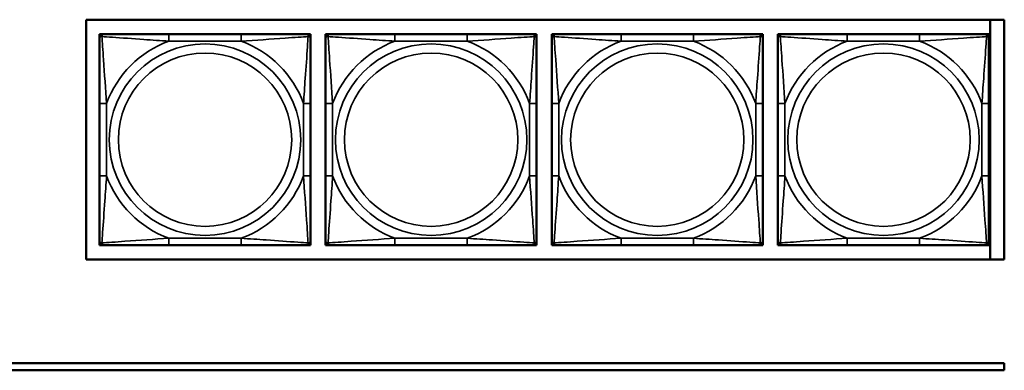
# Model space of a CAD drawing. Header units: inches. Extents: x 3.3 to 44.7, y 1.4 to 39.2.
# Tile 46 of 85: x 30.8 to 33.5, y 7.9 to 8.9. Entities that reach past the tile are written whole.
import ezdxf

# ---------------------------------------------------------------- set-up
doc = ezdxf.new("R2010")
doc.units = ezdxf.units.IN
doc.header["$MEASUREMENT"] = 0
doc.layers.add('Visible (ANSI)', color=7, linetype='Continuous', lineweight=50)
doc.layers.add('Visible Narrow (ANSI)', color=7, linetype='Continuous', lineweight=35)

msp = doc.modelspace()

# ---------------------------------------------------------------- linework, layer by layer
at = {"layer": 'Visible (ANSI)'}
for p, q in [((30.9803, 8.2134), (30.9803, 8.884)), ((30.9803, 8.884), (33.5485, 8.884)), ((33.5093, 8.884), (33.5093, 8.2134)), ((33.5485, 8.884), (33.5485, 8.2134)), ((31.0171, 8.8437), (31.023, 8.8437)), ((31.0171, 8.8378), (31.0171, 8.8437)), ((31.023, 8.8437), (31.0289, 8.8437)), ((31.4136, 8.8437), (31.2113, 8.8437)), ((31.5959, 8.8437), (31.6018, 8.8437)), ((31.6018, 8.8437), (31.6077, 8.8437)), ((31.6077, 8.8437), (31.6077, 8.8378)), ((31.6497, 8.8437), (31.6556, 8.8437)), ((31.6497, 8.8378), (31.6497, 8.8437)), ((31.6556, 8.8437), (31.6615, 8.8437)), ((32.0461, 8.8437), (31.8438, 8.8437)), ((32.2284, 8.8437), (32.2343, 8.8437)), ((32.2343, 8.8437), (32.2402, 8.8437)), ((32.2402, 8.8437), (32.2402, 8.8378)), ((32.2822, 8.8437), (32.2881, 8.8437)), ((32.2822, 8.8378), (32.2822, 8.8437)), ((32.2881, 8.8437), (32.294, 8.8437)), ((32.6787, 8.8437), (32.4764, 8.8437)), ((32.861, 8.8437), (32.8669, 8.8437)), ((32.8669, 8.8437), (32.8728, 8.8437)), ((32.8728, 8.8437), (32.8728, 8.8378)), ((32.9152, 8.8437), (32.9211, 8.8437)), ((32.9152, 8.8378), (32.9152, 8.8437)), ((32.9211, 8.8437), (32.927, 8.8437)), ((33.3116, 8.8437), (33.1093, 8.8437)), ((33.4939, 8.8437), (33.4998, 8.8437)), ((33.4998, 8.8437), (33.5057, 8.8437)), ((33.5057, 8.8437), (33.5057, 8.8378)), ((31.0171, 8.8319), (31.0171, 8.8378)), ((31.6077, 8.8378), (31.6077, 8.8319)), ((31.6497, 8.8319), (31.6497, 8.8378)), ((32.2402, 8.8378), (32.2402, 8.8319)), ((32.2822, 8.8319), (32.2822, 8.8378)), ((32.8728, 8.8378), (32.8728, 8.8319)), ((32.9152, 8.8319), (32.9152, 8.8378)), ((33.5057, 8.8378), (33.5057, 8.8319)), ((31.0171, 8.6496), (31.0171, 8.4473)), ((31.6077, 8.4473), (31.6077, 8.6496)), ((31.6497, 8.6496), (31.6497, 8.4473)), ((32.2402, 8.4473), (32.2402, 8.6496)), ((32.2822, 8.6496), (32.2822, 8.4473)), ((32.8728, 8.4473), (32.8728, 8.6496)), ((32.9152, 8.6496), (32.9152, 8.4473)), ((33.5057, 8.4473), (33.5057, 8.6496)), ((31.0171, 8.259), (31.0171, 8.2649)), ((31.6077, 8.2649), (31.6077, 8.259)), ((31.6497, 8.259), (31.6497, 8.2649)), ((32.2402, 8.2649), (32.2402, 8.259)), ((32.2822, 8.259), (32.2822, 8.2649)), ((32.8728, 8.2649), (32.8728, 8.259)), ((32.9152, 8.259), (32.9152, 8.2649)), ((33.5057, 8.2649), (33.5057, 8.259)), ((31.0171, 8.2531), (31.0171, 8.259)), ((31.023, 8.2531), (31.0171, 8.2531)), ((31.0289, 8.2531), (31.023, 8.2531)), ((31.2113, 8.2531), (31.4136, 8.2531)), ((31.6018, 8.2531), (31.5959, 8.2531)), ((31.6077, 8.2531), (31.6018, 8.2531)), ((31.6077, 8.259), (31.6077, 8.2531)), ((31.6497, 8.2531), (31.6497, 8.259)), ((31.6556, 8.2531), (31.6497, 8.2531)), ((31.6615, 8.2531), (31.6556, 8.2531)), ((31.8438, 8.2531), (32.0461, 8.2531)), ((32.2343, 8.2531), (32.2284, 8.2531)), ((32.2402, 8.2531), (32.2343, 8.2531)), ((32.2402, 8.259), (32.2402, 8.2531)), ((32.2822, 8.2531), (32.2822, 8.259)), ((32.2881, 8.2531), (32.2822, 8.2531)), ((32.294, 8.2531), (32.2881, 8.2531)), ((32.4764, 8.2531), (32.6787, 8.2531)), ((32.8669, 8.2531), (32.861, 8.2531)), ((32.8728, 8.2531), (32.8669, 8.2531)), ((32.8728, 8.259), (32.8728, 8.2531)), ((32.9152, 8.2531), (32.9152, 8.259)), ((32.9211, 8.2531), (32.9152, 8.2531)), ((32.927, 8.2531), (32.9211, 8.2531)), ((33.1093, 8.2531), (33.3116, 8.2531)), ((33.4998, 8.2531), (33.4939, 8.2531)), ((33.5057, 8.2531), (33.4998, 8.2531)), ((33.5057, 8.259), (33.5057, 8.2531)), ((33.5485, 8.2134), (30.9803, 8.2134)), ((28.9415, 7.9237), (33.5485, 7.9237)), ((33.5485, 7.9237), (33.5485, 7.9037)), ((33.5485, 7.9037), (28.9415, 7.9037))]:
    msp.add_line(p, q, dxfattribs=at)
for centre, radius, start, end in [((31.023, 8.8378), 0.00591, 90, 180), ((31.0289, 8.8319), 0.0118, 90, 180), ((31.5959, 8.8319), 0.0118, 0, 90), ((31.6018, 8.8378), 0.00591, 0, 90), ((31.6556, 8.8378), 0.00591, 90, 180), ((31.6615, 8.8319), 0.0118, 90, 180), ((32.2284, 8.8319), 0.0118, 0, 90), ((32.2343, 8.8378), 0.00591, 0, 90), ((32.2881, 8.8378), 0.00591, 90, 180), ((32.294, 8.8319), 0.0118, 90, 180), ((32.861, 8.8319), 0.0118, 0, 90), ((32.8669, 8.8378), 0.00591, 0, 90), ((32.9211, 8.8378), 0.00591, 90, 180), ((32.927, 8.8319), 0.0118, 90, 180), ((33.4939, 8.8319), 0.0118, 0, 90), ((33.4998, 8.8378), 0.00591, 0, 90), ((31.0289, 8.2649), 0.0118, 180, 270), ((31.5959, 8.2649), 0.0118, 270, 0), ((31.6615, 8.2649), 0.0118, 180, 270), ((32.2284, 8.2649), 0.0118, 270, 0), ((32.294, 8.2649), 0.0118, 180, 270), ((32.861, 8.2649), 0.0118, 270, 0), ((32.927, 8.2649), 0.0118, 180, 270), ((33.4939, 8.2649), 0.0118, 270, 0), ((31.023, 8.259), 0.00591, 180, 270), ((31.6018, 8.259), 0.00591, 270, 0), ((31.6556, 8.259), 0.00591, 180, 270), ((32.2343, 8.259), 0.00591, 270, 0), ((32.2881, 8.259), 0.00591, 180, 270), ((32.8669, 8.259), 0.00591, 270, 0), ((32.9211, 8.259), 0.00591, 180, 270), ((33.4998, 8.259), 0.00591, 270, 0)]:
    msp.add_arc(centre, radius, start, end, dxfattribs=at)
for points, knots in [([(31.2113, 8.8437), (31.1876, 8.8437), (31.1636, 8.8437), (31.1403, 8.8437), (31.1096, 8.8437), (31.0787, 8.8437), (31.0554, 8.8437), (31.0434, 8.8437), (31.0338, 8.8437), (31.0289, 8.8437)], [0.2569537, 0.2569537, 0.2569537, 0.2569537, 0.4371919, 0.4371919, 0.4371919, 0.6739428, 0.6739428, 0.6739428, 0.7963818, 0.7963818, 0.7963818, 0.7963818]), ([(31.5959, 8.8437), (31.5901, 8.8437), (31.5777, 8.8437), (31.5624, 8.8437), (31.539, 8.8437), (31.5099, 8.8437), (31.4808, 8.8437), (31.4586, 8.8437), (31.436, 8.8437), (31.4136, 8.8437)], [-0.7968224, -0.7968224, -0.7968224, -0.7968224, -0.6514613, -0.6514613, -0.6514613, -0.427691, -0.427691, -0.427691, -0.2569517, -0.2569517, -0.2569517, -0.2569517]), ([(31.8438, 8.8437), (31.8202, 8.8437), (31.7962, 8.8437), (31.7728, 8.8437), (31.7421, 8.8437), (31.7112, 8.8437), (31.688, 8.8437), (31.676, 8.8437), (31.6664, 8.8437), (31.6615, 8.8437)], [0.2569537, 0.2569537, 0.2569537, 0.2569537, 0.4371919, 0.4371919, 0.4371919, 0.6739428, 0.6739428, 0.6739428, 0.7963818, 0.7963818, 0.7963818, 0.7963818]), ([(32.2284, 8.8437), (32.2227, 8.8437), (32.2102, 8.8437), (32.195, 8.8437), (32.1716, 8.8437), (32.1424, 8.8437), (32.1134, 8.8437), (32.0912, 8.8437), (32.0685, 8.8437), (32.0461, 8.8437)], [-0.7968224, -0.7968224, -0.7968224, -0.7968224, -0.6514613, -0.6514613, -0.6514613, -0.427691, -0.427691, -0.427691, -0.2569517, -0.2569517, -0.2569517, -0.2569517]), ([(32.4764, 8.8437), (32.4527, 8.8437), (32.4287, 8.8437), (32.4054, 8.8437), (32.3747, 8.8437), (32.3438, 8.8437), (32.3205, 8.8437), (32.3085, 8.8437), (32.2989, 8.8437), (32.294, 8.8437)], [0.2569537, 0.2569537, 0.2569537, 0.2569537, 0.4371919, 0.4371919, 0.4371919, 0.6739428, 0.6739428, 0.6739428, 0.7963818, 0.7963818, 0.7963818, 0.7963818]), ([(32.861, 8.8437), (32.8552, 8.8437), (32.8428, 8.8437), (32.8275, 8.8437), (32.8041, 8.8437), (32.775, 8.8437), (32.7459, 8.8437), (32.7237, 8.8437), (32.7011, 8.8437), (32.6787, 8.8437)], [-0.7968224, -0.7968224, -0.7968224, -0.7968224, -0.6514613, -0.6514613, -0.6514613, -0.427691, -0.427691, -0.427691, -0.2569517, -0.2569517, -0.2569517, -0.2569517]), ([(33.1093, 8.8437), (33.0856, 8.8437), (33.0617, 8.8437), (33.0383, 8.8437), (33.0076, 8.8437), (32.9767, 8.8437), (32.9535, 8.8437), (32.9415, 8.8437), (32.9318, 8.8437), (32.927, 8.8437)], [0.2569537, 0.2569537, 0.2569537, 0.2569537, 0.4371919, 0.4371919, 0.4371919, 0.6739428, 0.6739428, 0.6739428, 0.7963818, 0.7963818, 0.7963818, 0.7963818]), ([(33.4939, 8.8437), (33.4882, 8.8437), (33.4757, 8.8437), (33.4605, 8.8437), (33.437, 8.8437), (33.4079, 8.8437), (33.3788, 8.8437), (33.3567, 8.8437), (33.334, 8.8437), (33.3116, 8.8437)], [-0.7968224, -0.7968224, -0.7968224, -0.7968224, -0.6514613, -0.6514613, -0.6514613, -0.427691, -0.427691, -0.427691, -0.2569517, -0.2569517, -0.2569517, -0.2569517]), ([(31.0171, 8.8319), (31.0171, 8.8261), (31.0171, 8.8137), (31.0171, 8.7984), (31.0171, 8.775), (31.0171, 8.7459), (31.0171, 8.7168), (31.0171, 8.6946), (31.0171, 8.672), (31.0171, 8.6496)], [-0.7968224, -0.7968224, -0.7968224, -0.7968224, -0.6514613, -0.6514613, -0.6514613, -0.427691, -0.427691, -0.427691, -0.2569517, -0.2569517, -0.2569517, -0.2569517]), ([(31.6077, 8.6496), (31.6077, 8.6732), (31.6077, 8.6972), (31.6077, 8.7206), (31.6077, 8.7513), (31.6077, 8.7821), (31.6077, 8.8054), (31.6077, 8.8174), (31.6077, 8.827), (31.6077, 8.8319)], [0.2569537, 0.2569537, 0.2569537, 0.2569537, 0.4371919, 0.4371919, 0.4371919, 0.6739428, 0.6739428, 0.6739428, 0.7963818, 0.7963818, 0.7963818, 0.7963818]), ([(31.6497, 8.8319), (31.6497, 8.8261), (31.6497, 8.8137), (31.6497, 8.7984), (31.6497, 8.775), (31.6497, 8.7459), (31.6497, 8.7168), (31.6497, 8.6946), (31.6497, 8.672), (31.6497, 8.6496)], [-0.7968224, -0.7968224, -0.7968224, -0.7968224, -0.6514613, -0.6514613, -0.6514613, -0.427691, -0.427691, -0.427691, -0.2569517, -0.2569517, -0.2569517, -0.2569517]), ([(32.2402, 8.6496), (32.2402, 8.6732), (32.2402, 8.6972), (32.2402, 8.7206), (32.2402, 8.7513), (32.2402, 8.7821), (32.2402, 8.8054), (32.2402, 8.8174), (32.2402, 8.827), (32.2402, 8.8319)], [0.2569537, 0.2569537, 0.2569537, 0.2569537, 0.4371919, 0.4371919, 0.4371919, 0.6739428, 0.6739428, 0.6739428, 0.7963818, 0.7963818, 0.7963818, 0.7963818]), ([(32.2822, 8.8319), (32.2822, 8.8261), (32.2822, 8.8137), (32.2822, 8.7984), (32.2822, 8.775), (32.2822, 8.7459), (32.2822, 8.7168), (32.2822, 8.6946), (32.2822, 8.672), (32.2822, 8.6496)], [-0.7968224, -0.7968224, -0.7968224, -0.7968224, -0.6514613, -0.6514613, -0.6514613, -0.427691, -0.427691, -0.427691, -0.2569517, -0.2569517, -0.2569517, -0.2569517]), ([(32.8728, 8.6496), (32.8728, 8.6732), (32.8728, 8.6972), (32.8728, 8.7206), (32.8728, 8.7513), (32.8728, 8.7821), (32.8728, 8.8054), (32.8728, 8.8174), (32.8728, 8.827), (32.8728, 8.8319)], [0.2569537, 0.2569537, 0.2569537, 0.2569537, 0.4371919, 0.4371919, 0.4371919, 0.6739428, 0.6739428, 0.6739428, 0.7963818, 0.7963818, 0.7963818, 0.7963818]), ([(32.9152, 8.8319), (32.9152, 8.8261), (32.9152, 8.8137), (32.9152, 8.7984), (32.9152, 8.775), (32.9152, 8.7459), (32.9152, 8.7168), (32.9152, 8.6946), (32.9152, 8.672), (32.9152, 8.6496)], [-0.7968224, -0.7968224, -0.7968224, -0.7968224, -0.6514613, -0.6514613, -0.6514613, -0.427691, -0.427691, -0.427691, -0.2569517, -0.2569517, -0.2569517, -0.2569517]), ([(33.5057, 8.6496), (33.5057, 8.6732), (33.5057, 8.6972), (33.5057, 8.7206), (33.5057, 8.7513), (33.5057, 8.7821), (33.5057, 8.8054), (33.5057, 8.8174), (33.5057, 8.827), (33.5057, 8.8319)], [0.2569537, 0.2569537, 0.2569537, 0.2569537, 0.4371919, 0.4371919, 0.4371919, 0.6739428, 0.6739428, 0.6739428, 0.7963818, 0.7963818, 0.7963818, 0.7963818]), ([(31.0171, 8.4473), (31.0171, 8.4236), (31.0171, 8.3996), (31.0171, 8.3762), (31.0171, 8.3456), (31.0171, 8.3147), (31.0171, 8.2914), (31.0171, 8.2794), (31.0171, 8.2698), (31.0171, 8.2649)], [0.2569537, 0.2569537, 0.2569537, 0.2569537, 0.4371919, 0.4371919, 0.4371919, 0.6739428, 0.6739428, 0.6739428, 0.7963818, 0.7963818, 0.7963818, 0.7963818]), ([(31.6077, 8.2649), (31.6077, 8.2707), (31.6077, 8.2832), (31.6077, 8.2984), (31.6077, 8.3218), (31.6077, 8.3509), (31.6077, 8.38), (31.6077, 8.4022), (31.6077, 8.4249), (31.6077, 8.4473)], [-0.7968224, -0.7968224, -0.7968224, -0.7968224, -0.6514613, -0.6514613, -0.6514613, -0.427691, -0.427691, -0.427691, -0.2569517, -0.2569517, -0.2569517, -0.2569517]), ([(31.6497, 8.4473), (31.6497, 8.4236), (31.6497, 8.3996), (31.6497, 8.3762), (31.6497, 8.3456), (31.6497, 8.3147), (31.6497, 8.2914), (31.6497, 8.2794), (31.6497, 8.2698), (31.6497, 8.2649)], [0.2569537, 0.2569537, 0.2569537, 0.2569537, 0.4371919, 0.4371919, 0.4371919, 0.6739428, 0.6739428, 0.6739428, 0.7963818, 0.7963818, 0.7963818, 0.7963818]), ([(32.2402, 8.2649), (32.2402, 8.2707), (32.2402, 8.2832), (32.2402, 8.2984), (32.2402, 8.3218), (32.2402, 8.3509), (32.2402, 8.38), (32.2402, 8.4022), (32.2402, 8.4249), (32.2402, 8.4473)], [-0.7968224, -0.7968224, -0.7968224, -0.7968224, -0.6514613, -0.6514613, -0.6514613, -0.427691, -0.427691, -0.427691, -0.2569517, -0.2569517, -0.2569517, -0.2569517]), ([(32.2822, 8.4473), (32.2822, 8.4236), (32.2822, 8.3996), (32.2822, 8.3762), (32.2822, 8.3456), (32.2822, 8.3147), (32.2822, 8.2914), (32.2822, 8.2794), (32.2822, 8.2698), (32.2822, 8.2649)], [0.2569537, 0.2569537, 0.2569537, 0.2569537, 0.4371919, 0.4371919, 0.4371919, 0.6739428, 0.6739428, 0.6739428, 0.7963818, 0.7963818, 0.7963818, 0.7963818]), ([(32.8728, 8.2649), (32.8728, 8.2707), (32.8728, 8.2832), (32.8728, 8.2984), (32.8728, 8.3218), (32.8728, 8.3509), (32.8728, 8.38), (32.8728, 8.4022), (32.8728, 8.4249), (32.8728, 8.4473)], [-0.7968224, -0.7968224, -0.7968224, -0.7968224, -0.6514613, -0.6514613, -0.6514613, -0.427691, -0.427691, -0.427691, -0.2569517, -0.2569517, -0.2569517, -0.2569517]), ([(32.9152, 8.4473), (32.9152, 8.4236), (32.9152, 8.3996), (32.9152, 8.3762), (32.9152, 8.3456), (32.9152, 8.3147), (32.9152, 8.2914), (32.9152, 8.2794), (32.9152, 8.2698), (32.9152, 8.2649)], [0.2569537, 0.2569537, 0.2569537, 0.2569537, 0.4371919, 0.4371919, 0.4371919, 0.6739428, 0.6739428, 0.6739428, 0.7963818, 0.7963818, 0.7963818, 0.7963818]), ([(33.5057, 8.2649), (33.5057, 8.2707), (33.5057, 8.2832), (33.5057, 8.2984), (33.5057, 8.3218), (33.5057, 8.3509), (33.5057, 8.38), (33.5057, 8.4022), (33.5057, 8.4249), (33.5057, 8.4473)], [-0.7968224, -0.7968224, -0.7968224, -0.7968224, -0.6514613, -0.6514613, -0.6514613, -0.427691, -0.427691, -0.427691, -0.2569517, -0.2569517, -0.2569517, -0.2569517]), ([(31.0289, 8.2531), (31.0347, 8.2531), (31.0472, 8.2531), (31.0624, 8.2531), (31.0858, 8.2531), (31.1149, 8.2531), (31.144, 8.2531), (31.1662, 8.2531), (31.1889, 8.2531), (31.2113, 8.2531)], [-0.7968224, -0.7968224, -0.7968224, -0.7968224, -0.6514613, -0.6514613, -0.6514613, -0.427691, -0.427691, -0.427691, -0.2569517, -0.2569517, -0.2569517, -0.2569517]), ([(31.4136, 8.2531), (31.4372, 8.2531), (31.4612, 8.2531), (31.4846, 8.2531), (31.5153, 8.2531), (31.5461, 8.2531), (31.5694, 8.2531), (31.5814, 8.2531), (31.591, 8.2531), (31.5959, 8.2531)], [0.2569537, 0.2569537, 0.2569537, 0.2569537, 0.4371919, 0.4371919, 0.4371919, 0.6739428, 0.6739428, 0.6739428, 0.7963818, 0.7963818, 0.7963818, 0.7963818]), ([(31.6615, 8.2531), (31.6672, 8.2531), (31.6797, 8.2531), (31.6949, 8.2531), (31.7184, 8.2531), (31.7475, 8.2531), (31.7766, 8.2531), (31.7987, 8.2531), (31.8214, 8.2531), (31.8438, 8.2531)], [-0.7968224, -0.7968224, -0.7968224, -0.7968224, -0.6514613, -0.6514613, -0.6514613, -0.427691, -0.427691, -0.427691, -0.2569517, -0.2569517, -0.2569517, -0.2569517]), ([(32.0461, 8.2531), (32.0698, 8.2531), (32.0938, 8.2531), (32.1171, 8.2531), (32.1478, 8.2531), (32.1787, 8.2531), (32.2019, 8.2531), (32.2139, 8.2531), (32.2236, 8.2531), (32.2284, 8.2531)], [0.2569537, 0.2569537, 0.2569537, 0.2569537, 0.4371919, 0.4371919, 0.4371919, 0.6739428, 0.6739428, 0.6739428, 0.7963818, 0.7963818, 0.7963818, 0.7963818]), ([(32.294, 8.2531), (32.2998, 8.2531), (32.3123, 8.2531), (32.3275, 8.2531), (32.3509, 8.2531), (32.38, 8.2531), (32.4091, 8.2531), (32.4313, 8.2531), (32.454, 8.2531), (32.4764, 8.2531)], [-0.7968224, -0.7968224, -0.7968224, -0.7968224, -0.6514613, -0.6514613, -0.6514613, -0.427691, -0.427691, -0.427691, -0.2569517, -0.2569517, -0.2569517, -0.2569517]), ([(32.6787, 8.2531), (32.7023, 8.2531), (32.7263, 8.2531), (32.7497, 8.2531), (32.7804, 8.2531), (32.8112, 8.2531), (32.8345, 8.2531), (32.8465, 8.2531), (32.8561, 8.2531), (32.861, 8.2531)], [0.2569537, 0.2569537, 0.2569537, 0.2569537, 0.4371919, 0.4371919, 0.4371919, 0.6739428, 0.6739428, 0.6739428, 0.7963818, 0.7963818, 0.7963818, 0.7963818]), ([(32.927, 8.2531), (32.9327, 8.2531), (32.9452, 8.2531), (32.9604, 8.2531), (32.9839, 8.2531), (33.013, 8.2531), (33.0421, 8.2531), (33.0642, 8.2531), (33.0869, 8.2531), (33.1093, 8.2531)], [-0.7968224, -0.7968224, -0.7968224, -0.7968224, -0.6514613, -0.6514613, -0.6514613, -0.427691, -0.427691, -0.427691, -0.2569517, -0.2569517, -0.2569517, -0.2569517]), ([(33.3116, 8.2531), (33.3353, 8.2531), (33.3592, 8.2531), (33.3826, 8.2531), (33.4133, 8.2531), (33.4442, 8.2531), (33.4674, 8.2531), (33.4794, 8.2531), (33.4891, 8.2531), (33.4939, 8.2531)], [0.2569537, 0.2569537, 0.2569537, 0.2569537, 0.4371919, 0.4371919, 0.4371919, 0.6739428, 0.6739428, 0.6739428, 0.7963818, 0.7963818, 0.7963818, 0.7963818])]:
    msp.add_open_spline(points, degree=3, knots=knots, dxfattribs=at)
at = {"layer": 'Visible Narrow (ANSI)'}
for p, q in [((31.2113, 8.8437), (31.2113, 8.824)), ((31.4136, 8.8437), (31.4136, 8.824)), ((31.8438, 8.8437), (31.8438, 8.824)), ((32.0461, 8.8437), (32.0461, 8.824)), ((32.4764, 8.8437), (32.4764, 8.824)), ((32.6787, 8.8437), (32.6787, 8.824)), ((33.1093, 8.8437), (33.1093, 8.824)), ((33.3116, 8.8437), (33.3116, 8.824)), ((31.2113, 8.824), (31.4136, 8.824)), ((31.8438, 8.824), (32.0461, 8.824)), ((32.4764, 8.824), (32.6787, 8.824)), ((33.1093, 8.824), (33.3116, 8.824)), ((31.0171, 8.6496), (31.0368, 8.6496)), ((31.0368, 8.4473), (31.0368, 8.6496)), ((31.588, 8.6496), (31.588, 8.4473)), ((31.6077, 8.6496), (31.588, 8.6496)), ((31.6497, 8.6496), (31.6694, 8.6496)), ((31.6694, 8.4473), (31.6694, 8.6496)), ((32.2206, 8.6496), (32.2206, 8.4473)), ((32.2402, 8.6496), (32.2206, 8.6496)), ((32.2822, 8.6496), (32.3019, 8.6496)), ((32.3019, 8.4473), (32.3019, 8.6496)), ((32.8531, 8.6496), (32.8531, 8.4473)), ((32.8728, 8.6496), (32.8531, 8.6496)), ((32.9152, 8.6496), (32.9349, 8.6496)), ((32.9349, 8.4473), (32.9349, 8.6496)), ((33.486, 8.6496), (33.486, 8.4473)), ((33.5057, 8.6496), (33.486, 8.6496)), ((31.0171, 8.4473), (31.0368, 8.4473)), ((31.6077, 8.4473), (31.588, 8.4473)), ((31.6497, 8.4473), (31.6694, 8.4473)), ((32.2402, 8.4473), (32.2206, 8.4473)), ((32.2822, 8.4473), (32.3019, 8.4473)), ((32.8728, 8.4473), (32.8531, 8.4473)), ((32.9152, 8.4473), (32.9349, 8.4473)), ((33.5057, 8.4473), (33.486, 8.4473)), ((31.4136, 8.2728), (31.2113, 8.2728)), ((31.2113, 8.2531), (31.2113, 8.2728)), ((31.4136, 8.2531), (31.4136, 8.2728)), ((32.0461, 8.2728), (31.8438, 8.2728)), ((31.8438, 8.2531), (31.8438, 8.2728)), ((32.0461, 8.2531), (32.0461, 8.2728)), ((32.6787, 8.2728), (32.4764, 8.2728)), ((32.4764, 8.2531), (32.4764, 8.2728)), ((32.6787, 8.2531), (32.6787, 8.2728)), ((33.3116, 8.2728), (33.1093, 8.2728)), ((33.1093, 8.2531), (33.1093, 8.2728)), ((33.3116, 8.2531), (33.3116, 8.2728))]:
    msp.add_line(p, q, dxfattribs=at)
for centre, radius in [((31.3124, 8.5484), 0.2678), ((31.945, 8.5484), 0.2678), ((32.5775, 8.5484), 0.2678), ((33.2105, 8.5484), 0.2678), ((31.3124, 8.5484), 0.2424), ((31.945, 8.5484), 0.2424), ((32.5775, 8.5484), 0.2424), ((33.2105, 8.5484), 0.2424)]:
    msp.add_circle(centre, radius, dxfattribs=at)
for centre, start, end in [((31.3124, 8.5484), 110.1547, 159.8453), ((31.3124, 8.5484), 20.1547, 69.8453), ((31.945, 8.5484), 110.1547, 159.8453), ((31.945, 8.5484), 20.1547, 69.8453), ((32.5775, 8.5484), 110.1547, 159.8453), ((32.5775, 8.5484), 20.1547, 69.8453), ((33.2105, 8.5484), 110.1547, 159.8453), ((33.2105, 8.5484), 20.1547, 69.8453), ((31.3124, 8.5484), 200.1547, 249.8453), ((31.3124, 8.5484), 290.1547, 339.8453), ((31.945, 8.5484), 200.1547, 249.8453), ((31.945, 8.5484), 290.1547, 339.8453), ((32.5775, 8.5484), 200.1547, 249.8453), ((32.5775, 8.5484), 290.1547, 339.8453), ((33.2105, 8.5484), 200.1547, 249.8453), ((33.2105, 8.5484), 290.1547, 339.8453)]:
    msp.add_arc(centre, 0.2936, start, end, dxfattribs=at)
for points, knots in [([(31.024, 8.8368), (31.024, 8.8377), (31.024, 8.8384), (31.0243, 8.8399), (31.0245, 8.8405), (31.0249, 8.8415), (31.0251, 8.8418), (31.0254, 8.8422), (31.0255, 8.8423), (31.0258, 8.8426), (31.0261, 8.8428), (31.0266, 8.8432), (31.027, 8.8434), (31.0279, 8.8436), (31.0284, 8.8437), (31.0289, 8.8437)], [-0.00023197, -0.00023197, -0.00023197, -0.00023197, 0.00913095, 0.00913095, 0.01983142, 0.01983142, 0.02651922, 0.02651922, 0.02986312, 0.02986312, 0.03521335, 0.03521335, 0.04377373, 0.04377373, 0.0532704, 0.0532704, 0.0532704, 0.0532704]), ([(31.5959, 8.8437), (31.5964, 8.8437), (31.5969, 8.8436), (31.5978, 8.8434), (31.5982, 8.8432), (31.5988, 8.8428), (31.599, 8.8426), (31.5993, 8.8423), (31.5994, 8.8422), (31.5997, 8.8418), (31.5999, 8.8415), (31.6004, 8.8405), (31.6006, 8.8399), (31.6008, 8.8384), (31.6009, 8.8377), (31.6008, 8.8368)], [-0.0532704, -0.0532704, -0.0532704, -0.0532704, -0.04377373, -0.04377373, -0.03521335, -0.03521335, -0.02986312, -0.02986312, -0.02651922, -0.02651922, -0.01983142, -0.01983142, -0.00913095, -0.00913095, 0.00023197, 0.00023197, 0.00023197, 0.00023197]), ([(31.6565, 8.8368), (31.6565, 8.8377), (31.6566, 8.8384), (31.6568, 8.8399), (31.657, 8.8405), (31.6574, 8.8415), (31.6576, 8.8418), (31.658, 8.8422), (31.6581, 8.8423), (31.6584, 8.8426), (31.6586, 8.8428), (31.6592, 8.8432), (31.6596, 8.8434), (31.6605, 8.8436), (31.661, 8.8437), (31.6615, 8.8437)], [-0.00023197, -0.00023197, -0.00023197, -0.00023197, 0.00913095, 0.00913095, 0.01983142, 0.01983142, 0.02651922, 0.02651922, 0.02986312, 0.02986312, 0.03521335, 0.03521335, 0.04377373, 0.04377373, 0.0532704, 0.0532704, 0.0532704, 0.0532704]), ([(32.2284, 8.8437), (32.229, 8.8437), (32.2295, 8.8436), (32.2303, 8.8434), (32.2307, 8.8432), (32.2313, 8.8428), (32.2315, 8.8426), (32.2318, 8.8423), (32.232, 8.8422), (32.2323, 8.8418), (32.2325, 8.8415), (32.2329, 8.8405), (32.2331, 8.8399), (32.2334, 8.8384), (32.2334, 8.8377), (32.2334, 8.8368)], [-0.0532704, -0.0532704, -0.0532704, -0.0532704, -0.04377373, -0.04377373, -0.03521335, -0.03521335, -0.02986312, -0.02986312, -0.02651922, -0.02651922, -0.01983142, -0.01983142, -0.00913095, -0.00913095, 0.00023197, 0.00023197, 0.00023197, 0.00023197]), ([(32.2891, 8.8368), (32.2891, 8.8377), (32.2891, 8.8384), (32.2894, 8.8399), (32.2896, 8.8405), (32.29, 8.8415), (32.2902, 8.8418), (32.2905, 8.8422), (32.2906, 8.8423), (32.2909, 8.8426), (32.2912, 8.8428), (32.2917, 8.8432), (32.2921, 8.8434), (32.293, 8.8436), (32.2935, 8.8437), (32.294, 8.8437)], [-0.00023197, -0.00023197, -0.00023197, -0.00023197, 0.00913095, 0.00913095, 0.01983142, 0.01983142, 0.02651922, 0.02651922, 0.02986312, 0.02986312, 0.03521335, 0.03521335, 0.04377373, 0.04377373, 0.0532704, 0.0532704, 0.0532704, 0.0532704]), ([(32.861, 8.8437), (32.8615, 8.8437), (32.862, 8.8436), (32.8629, 8.8434), (32.8633, 8.8432), (32.8639, 8.8428), (32.8641, 8.8426), (32.8644, 8.8423), (32.8645, 8.8422), (32.8648, 8.8418), (32.865, 8.8415), (32.8655, 8.8405), (32.8657, 8.8399), (32.8659, 8.8384), (32.866, 8.8377), (32.8659, 8.8368)], [-0.0532704, -0.0532704, -0.0532704, -0.0532704, -0.04377373, -0.04377373, -0.03521335, -0.03521335, -0.02986312, -0.02986312, -0.02651922, -0.02651922, -0.01983142, -0.01983142, -0.00913095, -0.00913095, 0.00023197, 0.00023197, 0.00023197, 0.00023197]), ([(32.922, 8.8368), (32.922, 8.8377), (32.9221, 8.8384), (32.9223, 8.8399), (32.9225, 8.8405), (32.9229, 8.8415), (32.9231, 8.8418), (32.9235, 8.8422), (32.9236, 8.8423), (32.9239, 8.8426), (32.9241, 8.8428), (32.9247, 8.8432), (32.9251, 8.8434), (32.9259, 8.8436), (32.9265, 8.8437), (32.927, 8.8437)], [-0.00023197, -0.00023197, -0.00023197, -0.00023197, 0.00913095, 0.00913095, 0.01983142, 0.01983142, 0.02651922, 0.02651922, 0.02986312, 0.02986312, 0.03521335, 0.03521335, 0.04377373, 0.04377373, 0.0532704, 0.0532704, 0.0532704, 0.0532704]), ([(33.4939, 8.8437), (33.4944, 8.8437), (33.495, 8.8436), (33.4958, 8.8434), (33.4962, 8.8432), (33.4968, 8.8428), (33.497, 8.8426), (33.4973, 8.8423), (33.4974, 8.8422), (33.4978, 8.8418), (33.498, 8.8415), (33.4984, 8.8405), (33.4986, 8.8399), (33.4988, 8.8384), (33.4989, 8.8377), (33.4989, 8.8368)], [-0.0532704, -0.0532704, -0.0532704, -0.0532704, -0.04377373, -0.04377373, -0.03521335, -0.03521335, -0.02986312, -0.02986312, -0.02651922, -0.02651922, -0.01983142, -0.01983142, -0.00913095, -0.00913095, 0.00023197, 0.00023197, 0.00023197, 0.00023197]), ([(31.0171, 8.8319), (31.0171, 8.8324), (31.0172, 8.8329), (31.0175, 8.8338), (31.0176, 8.8342), (31.018, 8.8348), (31.0182, 8.835), (31.0185, 8.8353), (31.0186, 8.8354), (31.019, 8.8357), (31.0194, 8.8359), (31.0203, 8.8364), (31.0209, 8.8366), (31.0224, 8.8368), (31.0231, 8.8368), (31.024, 8.8368)], [-0.0532704, -0.0532704, -0.0532704, -0.0532704, -0.04377373, -0.04377373, -0.03521335, -0.03521335, -0.02986312, -0.02986312, -0.02651922, -0.02651922, -0.01983142, -0.01983142, -0.00913095, -0.00913095, 0.00023197, 0.00023197, 0.00023197, 0.00023197]), ([(31.024, 8.8368), (31.0316, 8.8363), (31.0417, 8.8357), (31.0787, 8.8332), (31.1104, 8.8309), (31.1647, 8.827), (31.1879, 8.8254), (31.2113, 8.824)], [-0.7478145, -0.7478145, -0.7478145, -0.7478145, -0.6493253, -0.6493253, -0.427691, -0.427691, -0.2569537, -0.2569537, -0.2569537, -0.2569537]), ([(31.0368, 8.6496), (31.0344, 8.69), (31.0311, 8.7324), (31.0265, 8.7981), (31.0249, 8.8225), (31.024, 8.8368)], [0.2569517, 0.2569517, 0.2569517, 0.2569517, 0.5559983, 0.5559983, 0.7482818, 0.7482818, 0.7482818, 0.7482818]), ([(31.4136, 8.824), (31.454, 8.8264), (31.4964, 8.8297), (31.5621, 8.8343), (31.5865, 8.8359), (31.6008, 8.8368)], [0.2569517, 0.2569517, 0.2569517, 0.2569517, 0.5559983, 0.5559983, 0.7482818, 0.7482818, 0.7482818, 0.7482818]), ([(31.6008, 8.8368), (31.6003, 8.8292), (31.5997, 8.8192), (31.5972, 8.7821), (31.5949, 8.7504), (31.591, 8.6962), (31.5894, 8.6729), (31.588, 8.6496)], [-0.7478145, -0.7478145, -0.7478145, -0.7478145, -0.6493253, -0.6493253, -0.427691, -0.427691, -0.2569537, -0.2569537, -0.2569537, -0.2569537]), ([(31.6008, 8.8368), (31.6017, 8.8368), (31.6024, 8.8368), (31.6039, 8.8366), (31.6045, 8.8364), (31.6055, 8.8359), (31.6058, 8.8357), (31.6062, 8.8354), (31.6063, 8.8353), (31.6066, 8.835), (31.6068, 8.8348), (31.6072, 8.8342), (31.6074, 8.8338), (31.6076, 8.8329), (31.6077, 8.8324), (31.6077, 8.8319)], [-0.00023197, -0.00023197, -0.00023197, -0.00023197, 0.00913095, 0.00913095, 0.01983142, 0.01983142, 0.02651922, 0.02651922, 0.02986312, 0.02986312, 0.03521335, 0.03521335, 0.04377373, 0.04377373, 0.0532704, 0.0532704, 0.0532704, 0.0532704]), ([(31.6497, 8.8319), (31.6497, 8.8324), (31.6498, 8.8329), (31.65, 8.8338), (31.6502, 8.8342), (31.6506, 8.8348), (31.6507, 8.835), (31.6511, 8.8353), (31.6512, 8.8354), (31.6516, 8.8357), (31.6519, 8.8359), (31.6528, 8.8364), (31.6535, 8.8366), (31.6549, 8.8368), (31.6557, 8.8368), (31.6565, 8.8368)], [-0.0532704, -0.0532704, -0.0532704, -0.0532704, -0.04377373, -0.04377373, -0.03521335, -0.03521335, -0.02986312, -0.02986312, -0.02651922, -0.02651922, -0.01983142, -0.01983142, -0.00913095, -0.00913095, 0.00023197, 0.00023197, 0.00023197, 0.00023197]), ([(31.6565, 8.8368), (31.6642, 8.8363), (31.6742, 8.8357), (31.7112, 8.8332), (31.743, 8.8309), (31.7972, 8.827), (31.8204, 8.8254), (31.8438, 8.824)], [-0.7478145, -0.7478145, -0.7478145, -0.7478145, -0.6493253, -0.6493253, -0.427691, -0.427691, -0.2569537, -0.2569537, -0.2569537, -0.2569537]), ([(31.6694, 8.6496), (31.667, 8.69), (31.6637, 8.7324), (31.6591, 8.7981), (31.6575, 8.8225), (31.6565, 8.8368)], [0.2569517, 0.2569517, 0.2569517, 0.2569517, 0.5559983, 0.5559983, 0.7482818, 0.7482818, 0.7482818, 0.7482818]), ([(32.0461, 8.824), (32.0866, 8.8264), (32.129, 8.8297), (32.1946, 8.8343), (32.219, 8.8359), (32.2334, 8.8368)], [0.2569517, 0.2569517, 0.2569517, 0.2569517, 0.5559983, 0.5559983, 0.7482818, 0.7482818, 0.7482818, 0.7482818]), ([(32.2334, 8.8368), (32.2329, 8.8292), (32.2322, 8.8192), (32.2298, 8.7821), (32.2275, 8.7504), (32.2236, 8.6962), (32.222, 8.6729), (32.2206, 8.6496)], [-0.7478145, -0.7478145, -0.7478145, -0.7478145, -0.6493253, -0.6493253, -0.427691, -0.427691, -0.2569537, -0.2569537, -0.2569537, -0.2569537]), ([(32.2334, 8.8368), (32.2342, 8.8368), (32.235, 8.8368), (32.2364, 8.8366), (32.2371, 8.8364), (32.238, 8.8359), (32.2383, 8.8357), (32.2387, 8.8354), (32.2389, 8.8353), (32.2392, 8.835), (32.2394, 8.8348), (32.2397, 8.8342), (32.2399, 8.8338), (32.2402, 8.8329), (32.2402, 8.8324), (32.2402, 8.8319)], [-0.00023197, -0.00023197, -0.00023197, -0.00023197, 0.00913095, 0.00913095, 0.01983142, 0.01983142, 0.02651922, 0.02651922, 0.02986312, 0.02986312, 0.03521335, 0.03521335, 0.04377373, 0.04377373, 0.0532704, 0.0532704, 0.0532704, 0.0532704]), ([(32.2822, 8.8319), (32.2822, 8.8324), (32.2823, 8.8329), (32.2826, 8.8338), (32.2827, 8.8342), (32.2831, 8.8348), (32.2833, 8.835), (32.2836, 8.8353), (32.2837, 8.8354), (32.2841, 8.8357), (32.2845, 8.8359), (32.2854, 8.8364), (32.286, 8.8366), (32.2875, 8.8368), (32.2882, 8.8368), (32.2891, 8.8368)], [-0.0532704, -0.0532704, -0.0532704, -0.0532704, -0.04377373, -0.04377373, -0.03521335, -0.03521335, -0.02986312, -0.02986312, -0.02651922, -0.02651922, -0.01983142, -0.01983142, -0.00913095, -0.00913095, 0.00023197, 0.00023197, 0.00023197, 0.00023197]), ([(32.2891, 8.8368), (32.2967, 8.8363), (32.3068, 8.8357), (32.3438, 8.8332), (32.3755, 8.8309), (32.4298, 8.827), (32.453, 8.8254), (32.4764, 8.824)], [-0.7478145, -0.7478145, -0.7478145, -0.7478145, -0.6493253, -0.6493253, -0.427691, -0.427691, -0.2569537, -0.2569537, -0.2569537, -0.2569537]), ([(32.3019, 8.6496), (32.2995, 8.69), (32.2962, 8.7324), (32.2916, 8.7981), (32.29, 8.8225), (32.2891, 8.8368)], [0.2569517, 0.2569517, 0.2569517, 0.2569517, 0.5559983, 0.5559983, 0.7482818, 0.7482818, 0.7482818, 0.7482818]), ([(32.6787, 8.824), (32.7191, 8.8264), (32.7615, 8.8297), (32.8272, 8.8343), (32.8516, 8.8359), (32.8659, 8.8368)], [0.2569517, 0.2569517, 0.2569517, 0.2569517, 0.5559983, 0.5559983, 0.7482818, 0.7482818, 0.7482818, 0.7482818]), ([(32.8659, 8.8368), (32.8654, 8.8292), (32.8648, 8.8192), (32.8623, 8.7821), (32.86, 8.7504), (32.8561, 8.6962), (32.8545, 8.6729), (32.8531, 8.6496)], [-0.7478145, -0.7478145, -0.7478145, -0.7478145, -0.6493253, -0.6493253, -0.427691, -0.427691, -0.2569537, -0.2569537, -0.2569537, -0.2569537]), ([(32.8659, 8.8368), (32.8668, 8.8368), (32.8675, 8.8368), (32.869, 8.8366), (32.8696, 8.8364), (32.8706, 8.8359), (32.8709, 8.8357), (32.8713, 8.8354), (32.8714, 8.8353), (32.8717, 8.835), (32.8719, 8.8348), (32.8723, 8.8342), (32.8725, 8.8338), (32.8727, 8.8329), (32.8728, 8.8324), (32.8728, 8.8319)], [-0.00023197, -0.00023197, -0.00023197, -0.00023197, 0.00913095, 0.00913095, 0.01983142, 0.01983142, 0.02651922, 0.02651922, 0.02986312, 0.02986312, 0.03521335, 0.03521335, 0.04377373, 0.04377373, 0.0532704, 0.0532704, 0.0532704, 0.0532704]), ([(32.9152, 8.8319), (32.9152, 8.8324), (32.9152, 8.8329), (32.9155, 8.8338), (32.9157, 8.8342), (32.9161, 8.8348), (32.9162, 8.835), (32.9165, 8.8353), (32.9167, 8.8354), (32.9171, 8.8357), (32.9174, 8.8359), (32.9183, 8.8364), (32.919, 8.8366), (32.9204, 8.8368), (32.9212, 8.8368), (32.922, 8.8368)], [-0.0532704, -0.0532704, -0.0532704, -0.0532704, -0.04377373, -0.04377373, -0.03521335, -0.03521335, -0.02986312, -0.02986312, -0.02651922, -0.02651922, -0.01983142, -0.01983142, -0.00913095, -0.00913095, 0.00023197, 0.00023197, 0.00023197, 0.00023197]), ([(32.922, 8.8368), (32.9297, 8.8363), (32.9397, 8.8357), (32.9767, 8.8332), (33.0084, 8.8309), (33.0627, 8.827), (33.0859, 8.8254), (33.1093, 8.824)], [-0.7478145, -0.7478145, -0.7478145, -0.7478145, -0.6493253, -0.6493253, -0.427691, -0.427691, -0.2569537, -0.2569537, -0.2569537, -0.2569537]), ([(32.9349, 8.6496), (32.9325, 8.69), (32.9292, 8.7324), (32.9246, 8.7981), (32.9229, 8.8225), (32.922, 8.8368)], [0.2569517, 0.2569517, 0.2569517, 0.2569517, 0.5559983, 0.5559983, 0.7482818, 0.7482818, 0.7482818, 0.7482818]), ([(33.3116, 8.824), (33.3521, 8.8264), (33.3944, 8.8297), (33.4601, 8.8343), (33.4845, 8.8359), (33.4989, 8.8368)], [0.2569517, 0.2569517, 0.2569517, 0.2569517, 0.5559983, 0.5559983, 0.7482818, 0.7482818, 0.7482818, 0.7482818]), ([(33.4989, 8.8368), (33.4984, 8.8292), (33.4977, 8.8192), (33.4953, 8.7821), (33.493, 8.7504), (33.4891, 8.6962), (33.4874, 8.6729), (33.486, 8.6496)], [-0.7478145, -0.7478145, -0.7478145, -0.7478145, -0.6493253, -0.6493253, -0.427691, -0.427691, -0.2569537, -0.2569537, -0.2569537, -0.2569537]), ([(33.4989, 8.8368), (33.4997, 8.8368), (33.5005, 8.8368), (33.5019, 8.8366), (33.5026, 8.8364), (33.5035, 8.8359), (33.5038, 8.8357), (33.5042, 8.8354), (33.5044, 8.8353), (33.5047, 8.835), (33.5048, 8.8348), (33.5052, 8.8342), (33.5054, 8.8338), (33.5057, 8.8329), (33.5057, 8.8324), (33.5057, 8.8319)], [-0.00023197, -0.00023197, -0.00023197, -0.00023197, 0.00913095, 0.00913095, 0.01983142, 0.01983142, 0.02651922, 0.02651922, 0.02986312, 0.02986312, 0.03521335, 0.03521335, 0.04377373, 0.04377373, 0.0532704, 0.0532704, 0.0532704, 0.0532704]), ([(31.024, 8.26), (31.0245, 8.2676), (31.0251, 8.2776), (31.0276, 8.3147), (31.0299, 8.3464), (31.0338, 8.4007), (31.0354, 8.4239), (31.0368, 8.4473)], [-0.7478145, -0.7478145, -0.7478145, -0.7478145, -0.6493253, -0.6493253, -0.427691, -0.427691, -0.2569537, -0.2569537, -0.2569537, -0.2569537]), ([(31.588, 8.4473), (31.5904, 8.4068), (31.5937, 8.3644), (31.5983, 8.2988), (31.5999, 8.2743), (31.6008, 8.26)], [0.2569517, 0.2569517, 0.2569517, 0.2569517, 0.5559983, 0.5559983, 0.7482818, 0.7482818, 0.7482818, 0.7482818]), ([(31.6565, 8.26), (31.657, 8.2676), (31.6577, 8.2776), (31.6602, 8.3147), (31.6624, 8.3464), (31.6663, 8.4007), (31.668, 8.4239), (31.6694, 8.4473)], [-0.7478145, -0.7478145, -0.7478145, -0.7478145, -0.6493253, -0.6493253, -0.427691, -0.427691, -0.2569537, -0.2569537, -0.2569537, -0.2569537]), ([(32.2206, 8.4473), (32.2229, 8.4068), (32.2262, 8.3644), (32.2309, 8.2988), (32.2325, 8.2743), (32.2334, 8.26)], [0.2569517, 0.2569517, 0.2569517, 0.2569517, 0.5559983, 0.5559983, 0.7482818, 0.7482818, 0.7482818, 0.7482818]), ([(32.2891, 8.26), (32.2896, 8.2676), (32.2902, 8.2776), (32.2927, 8.3147), (32.295, 8.3464), (32.2989, 8.4007), (32.3005, 8.4239), (32.3019, 8.4473)], [-0.7478145, -0.7478145, -0.7478145, -0.7478145, -0.6493253, -0.6493253, -0.427691, -0.427691, -0.2569537, -0.2569537, -0.2569537, -0.2569537]), ([(32.8531, 8.4473), (32.8555, 8.4068), (32.8588, 8.3644), (32.8634, 8.2988), (32.865, 8.2743), (32.8659, 8.26)], [0.2569517, 0.2569517, 0.2569517, 0.2569517, 0.5559983, 0.5559983, 0.7482818, 0.7482818, 0.7482818, 0.7482818]), ([(32.922, 8.26), (32.9225, 8.2676), (32.9232, 8.2776), (32.9256, 8.3147), (32.9279, 8.3464), (32.9318, 8.4007), (32.9335, 8.4239), (32.9349, 8.4473)], [-0.7478145, -0.7478145, -0.7478145, -0.7478145, -0.6493253, -0.6493253, -0.427691, -0.427691, -0.2569537, -0.2569537, -0.2569537, -0.2569537]), ([(33.486, 8.4473), (33.4884, 8.4068), (33.4917, 8.3644), (33.4963, 8.2988), (33.498, 8.2743), (33.4989, 8.26)], [0.2569517, 0.2569517, 0.2569517, 0.2569517, 0.5559983, 0.5559983, 0.7482818, 0.7482818, 0.7482818, 0.7482818]), ([(31.024, 8.26), (31.0231, 8.26), (31.0224, 8.26), (31.0209, 8.2602), (31.0203, 8.2605), (31.0194, 8.2609), (31.019, 8.2611), (31.0186, 8.2614), (31.0185, 8.2615), (31.0182, 8.2618), (31.018, 8.2621), (31.0176, 8.2626), (31.0175, 8.263), (31.0172, 8.2639), (31.0171, 8.2644), (31.0171, 8.2649)], [-0.00023197, -0.00023197, -0.00023197, -0.00023197, 0.00913095, 0.00913095, 0.01983142, 0.01983142, 0.02651922, 0.02651922, 0.02986312, 0.02986312, 0.03521335, 0.03521335, 0.04377373, 0.04377373, 0.0532704, 0.0532704, 0.0532704, 0.0532704]), ([(31.2113, 8.2728), (31.1708, 8.2704), (31.1284, 8.2671), (31.0628, 8.2625), (31.0383, 8.2609), (31.024, 8.26)], [0.2569517, 0.2569517, 0.2569517, 0.2569517, 0.5559983, 0.5559983, 0.7482818, 0.7482818, 0.7482818, 0.7482818]), ([(31.6008, 8.26), (31.5932, 8.2605), (31.5832, 8.2611), (31.5461, 8.2636), (31.5144, 8.2659), (31.4602, 8.2698), (31.4369, 8.2714), (31.4136, 8.2728)], [-0.7478145, -0.7478145, -0.7478145, -0.7478145, -0.6493253, -0.6493253, -0.427691, -0.427691, -0.2569537, -0.2569537, -0.2569537, -0.2569537]), ([(31.6077, 8.2649), (31.6077, 8.2644), (31.6076, 8.2639), (31.6074, 8.263), (31.6072, 8.2626), (31.6068, 8.2621), (31.6066, 8.2618), (31.6063, 8.2615), (31.6062, 8.2614), (31.6058, 8.2611), (31.6055, 8.2609), (31.6045, 8.2605), (31.6039, 8.2602), (31.6024, 8.26), (31.6017, 8.26), (31.6008, 8.26)], [-0.0532704, -0.0532704, -0.0532704, -0.0532704, -0.04377373, -0.04377373, -0.03521335, -0.03521335, -0.02986312, -0.02986312, -0.02651922, -0.02651922, -0.01983142, -0.01983142, -0.00913095, -0.00913095, 0.00023197, 0.00023197, 0.00023197, 0.00023197]), ([(31.6565, 8.26), (31.6557, 8.26), (31.6549, 8.26), (31.6535, 8.2602), (31.6528, 8.2605), (31.6519, 8.2609), (31.6516, 8.2611), (31.6512, 8.2614), (31.6511, 8.2615), (31.6507, 8.2618), (31.6506, 8.2621), (31.6502, 8.2626), (31.65, 8.263), (31.6498, 8.2639), (31.6497, 8.2644), (31.6497, 8.2649)], [-0.00023197, -0.00023197, -0.00023197, -0.00023197, 0.00913095, 0.00913095, 0.01983142, 0.01983142, 0.02651922, 0.02651922, 0.02986312, 0.02986312, 0.03521335, 0.03521335, 0.04377373, 0.04377373, 0.0532704, 0.0532704, 0.0532704, 0.0532704]), ([(31.8438, 8.2728), (31.8033, 8.2704), (31.761, 8.2671), (31.6953, 8.2625), (31.6709, 8.2609), (31.6565, 8.26)], [0.2569517, 0.2569517, 0.2569517, 0.2569517, 0.5559983, 0.5559983, 0.7482818, 0.7482818, 0.7482818, 0.7482818]), ([(32.2334, 8.26), (32.2257, 8.2605), (32.2157, 8.2611), (32.1787, 8.2636), (32.147, 8.2659), (32.0927, 8.2698), (32.0695, 8.2714), (32.0461, 8.2728)], [-0.7478145, -0.7478145, -0.7478145, -0.7478145, -0.6493253, -0.6493253, -0.427691, -0.427691, -0.2569537, -0.2569537, -0.2569537, -0.2569537]), ([(32.2402, 8.2649), (32.2402, 8.2644), (32.2402, 8.2639), (32.2399, 8.263), (32.2397, 8.2626), (32.2394, 8.2621), (32.2392, 8.2618), (32.2389, 8.2615), (32.2387, 8.2614), (32.2383, 8.2611), (32.238, 8.2609), (32.2371, 8.2605), (32.2364, 8.2602), (32.235, 8.26), (32.2342, 8.26), (32.2334, 8.26)], [-0.0532704, -0.0532704, -0.0532704, -0.0532704, -0.04377373, -0.04377373, -0.03521335, -0.03521335, -0.02986312, -0.02986312, -0.02651922, -0.02651922, -0.01983142, -0.01983142, -0.00913095, -0.00913095, 0.00023197, 0.00023197, 0.00023197, 0.00023197]), ([(32.2891, 8.26), (32.2882, 8.26), (32.2875, 8.26), (32.286, 8.2602), (32.2854, 8.2605), (32.2845, 8.2609), (32.2841, 8.2611), (32.2837, 8.2614), (32.2836, 8.2615), (32.2833, 8.2618), (32.2831, 8.2621), (32.2827, 8.2626), (32.2826, 8.263), (32.2823, 8.2639), (32.2822, 8.2644), (32.2822, 8.2649)], [-0.00023197, -0.00023197, -0.00023197, -0.00023197, 0.00913095, 0.00913095, 0.01983142, 0.01983142, 0.02651922, 0.02651922, 0.02986312, 0.02986312, 0.03521335, 0.03521335, 0.04377373, 0.04377373, 0.0532704, 0.0532704, 0.0532704, 0.0532704]), ([(32.4764, 8.2728), (32.4359, 8.2704), (32.3935, 8.2671), (32.3279, 8.2625), (32.3034, 8.2609), (32.2891, 8.26)], [0.2569517, 0.2569517, 0.2569517, 0.2569517, 0.5559983, 0.5559983, 0.7482818, 0.7482818, 0.7482818, 0.7482818]), ([(32.8659, 8.26), (32.8583, 8.2605), (32.8483, 8.2611), (32.8112, 8.2636), (32.7795, 8.2659), (32.7253, 8.2698), (32.702, 8.2714), (32.6787, 8.2728)], [-0.7478145, -0.7478145, -0.7478145, -0.7478145, -0.6493253, -0.6493253, -0.427691, -0.427691, -0.2569537, -0.2569537, -0.2569537, -0.2569537]), ([(32.8728, 8.2649), (32.8728, 8.2644), (32.8727, 8.2639), (32.8725, 8.263), (32.8723, 8.2626), (32.8719, 8.2621), (32.8717, 8.2618), (32.8714, 8.2615), (32.8713, 8.2614), (32.8709, 8.2611), (32.8706, 8.2609), (32.8696, 8.2605), (32.869, 8.2602), (32.8675, 8.26), (32.8668, 8.26), (32.8659, 8.26)], [-0.0532704, -0.0532704, -0.0532704, -0.0532704, -0.04377373, -0.04377373, -0.03521335, -0.03521335, -0.02986312, -0.02986312, -0.02651922, -0.02651922, -0.01983142, -0.01983142, -0.00913095, -0.00913095, 0.00023197, 0.00023197, 0.00023197, 0.00023197]), ([(32.922, 8.26), (32.9212, 8.26), (32.9204, 8.26), (32.919, 8.2602), (32.9183, 8.2605), (32.9174, 8.2609), (32.9171, 8.2611), (32.9167, 8.2614), (32.9165, 8.2615), (32.9162, 8.2618), (32.9161, 8.2621), (32.9157, 8.2626), (32.9155, 8.263), (32.9152, 8.2639), (32.9152, 8.2644), (32.9152, 8.2649)], [-0.00023197, -0.00023197, -0.00023197, -0.00023197, 0.00913095, 0.00913095, 0.01983142, 0.01983142, 0.02651922, 0.02651922, 0.02986312, 0.02986312, 0.03521335, 0.03521335, 0.04377373, 0.04377373, 0.0532704, 0.0532704, 0.0532704, 0.0532704]), ([(33.1093, 8.2728), (33.0688, 8.2704), (33.0265, 8.2671), (32.9608, 8.2625), (32.9364, 8.2609), (32.922, 8.26)], [0.2569517, 0.2569517, 0.2569517, 0.2569517, 0.5559983, 0.5559983, 0.7482818, 0.7482818, 0.7482818, 0.7482818]), ([(33.4989, 8.26), (33.4912, 8.2605), (33.4812, 8.2611), (33.4442, 8.2636), (33.4125, 8.2659), (33.3582, 8.2698), (33.335, 8.2714), (33.3116, 8.2728)], [-0.7478145, -0.7478145, -0.7478145, -0.7478145, -0.6493253, -0.6493253, -0.427691, -0.427691, -0.2569537, -0.2569537, -0.2569537, -0.2569537]), ([(33.5057, 8.2649), (33.5057, 8.2644), (33.5057, 8.2639), (33.5054, 8.263), (33.5052, 8.2626), (33.5048, 8.2621), (33.5047, 8.2618), (33.5044, 8.2615), (33.5042, 8.2614), (33.5038, 8.2611), (33.5035, 8.2609), (33.5026, 8.2605), (33.5019, 8.2602), (33.5005, 8.26), (33.4997, 8.26), (33.4989, 8.26)], [-0.0532704, -0.0532704, -0.0532704, -0.0532704, -0.04377373, -0.04377373, -0.03521335, -0.03521335, -0.02986312, -0.02986312, -0.02651922, -0.02651922, -0.01983142, -0.01983142, -0.00913095, -0.00913095, 0.00023197, 0.00023197, 0.00023197, 0.00023197]), ([(31.0289, 8.2531), (31.0284, 8.2531), (31.0279, 8.2532), (31.027, 8.2535), (31.0266, 8.2536), (31.0261, 8.254), (31.0258, 8.2542), (31.0255, 8.2545), (31.0254, 8.2546), (31.0251, 8.255), (31.0249, 8.2554), (31.0245, 8.2563), (31.0243, 8.2569), (31.024, 8.2584), (31.024, 8.2591), (31.024, 8.26)], [-0.0532704, -0.0532704, -0.0532704, -0.0532704, -0.04377373, -0.04377373, -0.03521335, -0.03521335, -0.02986312, -0.02986312, -0.02651922, -0.02651922, -0.01983142, -0.01983142, -0.00913095, -0.00913095, 0.00023197, 0.00023197, 0.00023197, 0.00023197]), ([(31.6008, 8.26), (31.6009, 8.2591), (31.6008, 8.2584), (31.6006, 8.2569), (31.6004, 8.2563), (31.5999, 8.2554), (31.5997, 8.255), (31.5994, 8.2546), (31.5993, 8.2545), (31.599, 8.2542), (31.5988, 8.254), (31.5982, 8.2536), (31.5978, 8.2535), (31.5969, 8.2532), (31.5964, 8.2531), (31.5959, 8.2531)], [-0.00023197, -0.00023197, -0.00023197, -0.00023197, 0.00913095, 0.00913095, 0.01983142, 0.01983142, 0.02651922, 0.02651922, 0.02986312, 0.02986312, 0.03521335, 0.03521335, 0.04377373, 0.04377373, 0.0532704, 0.0532704, 0.0532704, 0.0532704]), ([(31.6615, 8.2531), (31.661, 8.2531), (31.6605, 8.2532), (31.6596, 8.2535), (31.6592, 8.2536), (31.6586, 8.254), (31.6584, 8.2542), (31.6581, 8.2545), (31.658, 8.2546), (31.6576, 8.255), (31.6574, 8.2554), (31.657, 8.2563), (31.6568, 8.2569), (31.6566, 8.2584), (31.6565, 8.2591), (31.6565, 8.26)], [-0.0532704, -0.0532704, -0.0532704, -0.0532704, -0.04377373, -0.04377373, -0.03521335, -0.03521335, -0.02986312, -0.02986312, -0.02651922, -0.02651922, -0.01983142, -0.01983142, -0.00913095, -0.00913095, 0.00023197, 0.00023197, 0.00023197, 0.00023197]), ([(32.2334, 8.26), (32.2334, 8.2591), (32.2334, 8.2584), (32.2331, 8.2569), (32.2329, 8.2563), (32.2325, 8.2554), (32.2323, 8.255), (32.232, 8.2546), (32.2318, 8.2545), (32.2315, 8.2542), (32.2313, 8.254), (32.2307, 8.2536), (32.2303, 8.2535), (32.2295, 8.2532), (32.229, 8.2531), (32.2284, 8.2531)], [-0.00023197, -0.00023197, -0.00023197, -0.00023197, 0.00913095, 0.00913095, 0.01983142, 0.01983142, 0.02651922, 0.02651922, 0.02986312, 0.02986312, 0.03521335, 0.03521335, 0.04377373, 0.04377373, 0.0532704, 0.0532704, 0.0532704, 0.0532704]), ([(32.294, 8.2531), (32.2935, 8.2531), (32.293, 8.2532), (32.2921, 8.2535), (32.2917, 8.2536), (32.2912, 8.254), (32.2909, 8.2542), (32.2906, 8.2545), (32.2905, 8.2546), (32.2902, 8.255), (32.29, 8.2554), (32.2896, 8.2563), (32.2894, 8.2569), (32.2891, 8.2584), (32.2891, 8.2591), (32.2891, 8.26)], [-0.0532704, -0.0532704, -0.0532704, -0.0532704, -0.04377373, -0.04377373, -0.03521335, -0.03521335, -0.02986312, -0.02986312, -0.02651922, -0.02651922, -0.01983142, -0.01983142, -0.00913095, -0.00913095, 0.00023197, 0.00023197, 0.00023197, 0.00023197]), ([(32.8659, 8.26), (32.866, 8.2591), (32.8659, 8.2584), (32.8657, 8.2569), (32.8655, 8.2563), (32.865, 8.2554), (32.8648, 8.255), (32.8645, 8.2546), (32.8644, 8.2545), (32.8641, 8.2542), (32.8639, 8.254), (32.8633, 8.2536), (32.8629, 8.2535), (32.862, 8.2532), (32.8615, 8.2531), (32.861, 8.2531)], [-0.00023197, -0.00023197, -0.00023197, -0.00023197, 0.00913095, 0.00913095, 0.01983142, 0.01983142, 0.02651922, 0.02651922, 0.02986312, 0.02986312, 0.03521335, 0.03521335, 0.04377373, 0.04377373, 0.0532704, 0.0532704, 0.0532704, 0.0532704]), ([(32.927, 8.2531), (32.9265, 8.2531), (32.9259, 8.2532), (32.9251, 8.2535), (32.9247, 8.2536), (32.9241, 8.254), (32.9239, 8.2542), (32.9236, 8.2545), (32.9235, 8.2546), (32.9231, 8.255), (32.9229, 8.2554), (32.9225, 8.2563), (32.9223, 8.2569), (32.9221, 8.2584), (32.922, 8.2591), (32.922, 8.26)], [-0.0532704, -0.0532704, -0.0532704, -0.0532704, -0.04377373, -0.04377373, -0.03521335, -0.03521335, -0.02986312, -0.02986312, -0.02651922, -0.02651922, -0.01983142, -0.01983142, -0.00913095, -0.00913095, 0.00023197, 0.00023197, 0.00023197, 0.00023197]), ([(33.4989, 8.26), (33.4989, 8.2591), (33.4988, 8.2584), (33.4986, 8.2569), (33.4984, 8.2563), (33.498, 8.2554), (33.4978, 8.255), (33.4974, 8.2546), (33.4973, 8.2545), (33.497, 8.2542), (33.4968, 8.254), (33.4962, 8.2536), (33.4958, 8.2535), (33.495, 8.2532), (33.4944, 8.2531), (33.4939, 8.2531)], [-0.00023197, -0.00023197, -0.00023197, -0.00023197, 0.00913095, 0.00913095, 0.01983142, 0.01983142, 0.02651922, 0.02651922, 0.02986312, 0.02986312, 0.03521335, 0.03521335, 0.04377373, 0.04377373, 0.0532704, 0.0532704, 0.0532704, 0.0532704])]:
    msp.add_open_spline(points, degree=3, knots=knots, dxfattribs=at)

doc.saveas('drawing.dxf')
